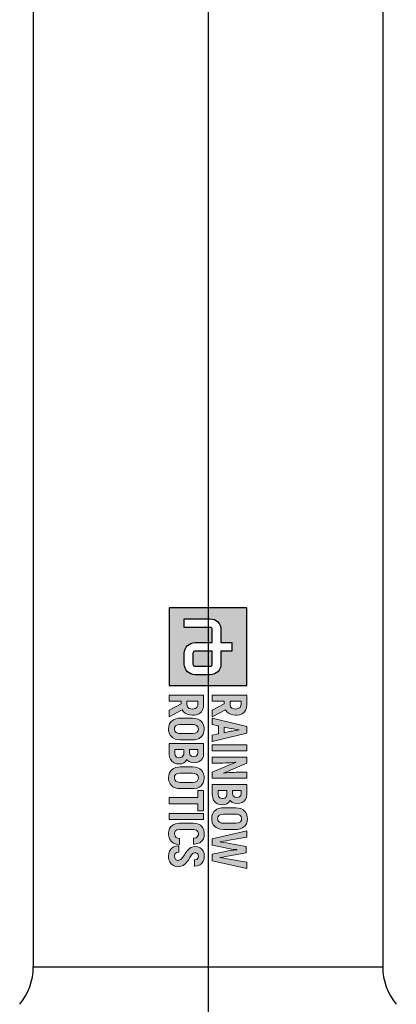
# Model space of a CAD drawing. Header units: millimetres. Extents: x 0 to 5219, y 0 to 2970.
# Tile 95 of 228: x 956 to 1053, y 1650 to 1904. Entities that reach past the tile are written whole.
import ezdxf

# ---------------------------------------------------------------- set-up
doc = ezdxf.new("R2010")
doc.units = ezdxf.units.MM
doc.header["$LTSCALE"] = 0.2
doc.linetypes.add('CENTER2', pattern=[1.125, 0.75, -0.125, 0.125, -0.125])
doc.layers.add('02_Center Line', color=1, linetype='CENTER2')

# ---------------------------------------------------------------- blocks, each defined once
blk = doc.blocks.new('A$C6aa9fa92')
h = blk.add_hatch(color=256)
h.dxf.hatch_style = 1
h.paths.add_polyline_path([(7.594, 0), (0, 0), (0, -7.594), (7.594, -7.594)])
edge = h.paths.add_edge_path(flags=16)
edge.add_spline(control_points=[(5.485, -2.531), (6.067, -2.531), (6.539, -3.003), (6.539, -3.586)], knot_values=[19, 19, 19, 19, 20, 20, 20, 20], degree=3, periodic=0)
edge.add_line((6.539, -3.586), (6.539, -5.063))
edge.add_spline(control_points=[(6.539, -5.063), (6.539, -5.645), (6.067, -6.117), (5.485, -6.117)], knot_values=[4, 4, 4, 4, 5, 5, 5, 5], degree=3, periodic=0)
edge.add_line((5.485, -6.117), (4.43, -6.117))
edge.add_spline(control_points=[(4.43, -6.117), (3.847, -6.117), (3.375, -5.645), (3.375, -5.063)], knot_values=[6, 6, 6, 6, 7, 7, 7, 7], degree=3, periodic=0)
edge.add_line((3.375, -5.063), (3.375, -3.375))
edge.add_line((3.375, -3.375), (2.109, -3.375))
edge.add_spline(control_points=[(2.109, -3.375), (1.993, -3.375), (1.898, -3.47), (1.898, -3.586)], knot_values=[9, 9, 9, 9, 10, 10, 10, 10], degree=3, periodic=0)
edge.add_line((1.898, -3.586), (1.898, -6.117))
edge.add_line((1.898, -6.117), (1.055, -6.117))
edge.add_line((1.055, -6.117), (1.055, -3.586))
edge.add_spline(control_points=[(1.055, -3.586), (1.055, -3.004), (1.527, -2.531), (2.109, -2.531)], knot_values=[13, 13, 13, 13, 14, 14, 14, 14], degree=3, periodic=0)
edge.add_line((2.109, -2.531), (3.375, -2.531))
edge.add_line((3.375, -2.531), (3.375, -1.477))
edge.add_line((3.375, -1.477), (4.219, -1.477))
edge.add_line((4.219, -1.477), (4.219, -2.531))
edge.add_line((4.219, -2.531), (5.485, -2.531))
edge = h.paths.add_edge_path(flags=0)
edge.add_spline(control_points=[(5.485, -3.375), (5.601, -3.375), (5.695, -3.47), (5.695, -3.586)], knot_values=[6, 6, 6, 6, 7, 7, 7, 7], degree=3, periodic=0)
edge.add_line((5.695, -3.586), (5.695, -5.063))
edge.add_spline(control_points=[(5.695, -5.063), (5.695, -5.179), (5.601, -5.274), (5.485, -5.274)], knot_values=[4, 4, 4, 4, 5, 5, 5, 5], degree=3, periodic=0)
edge.add_line((5.485, -5.274), (4.43, -5.274))
edge.add_spline(control_points=[(4.43, -5.274), (4.313, -5.274), (4.219, -5.179), (4.219, -5.063)], knot_values=[2, 2, 2, 2, 3, 3, 3, 3], degree=3, periodic=0)
edge.add_line((4.219, -5.063), (4.219, -3.375))
edge.add_line((4.219, -3.375), (5.485, -3.375))
at = {"ltscale": 2.5}
h = blk.add_hatch(color=256, dxfattribs=at)
h.dxf.hatch_style = 1
h.paths.add_polyline_path([(10.777, -3.375), (11.396, -3.375), (11.529, -2.764), (12.317, -2.764), (12.453, -3.375), (13.069, -3.375), (12.243, -0.001), (11.606, -0.001)])
h.paths.add_polyline_path([(11.65, -2.2), (11.804, -1.476), (11.835, -1.294), (11.875, -1.04), (11.923, -0.694), (11.949, -0.867), (11.997, -1.18), (12.037, -1.415), (12.063, -1.574), (12.199, -2.2)], flags=16)
h.paths.add_polyline_path([(13.394, -3.375), (13.983, -3.375), (13.983, -0.001), (13.394, -0.001)])
h.paths.add_polyline_path([(15.167, -2.355), (15.163, -2.101), (15.156, -1.846), (15.141, -1.596), (15.123, -1.345), (15.097, -1.102), (15.112, -1.088), (15.123, -1.124), (15.182, -1.279), (15.281, -1.541), (15.425, -1.909), (16.073, -3.375), (16.659, -3.375), (16.659, -0.001), (16.077, -0.001), (16.077, -1.029), (16.081, -1.25), (16.092, -1.493), (16.106, -1.743), (16.128, -2.001), (16.164, -2.32), (16.121, -2.215), (16.022, -1.95), (15.959, -1.795), (15.874, -1.589), (15.174, -0.001), (14.585, -0.001), (14.585, -3.375), (15.167, -3.375)])
h.paths.add_polyline_path([(17.261, -3.375), (18.274, -3.375), (18.326, -3.371), (18.58, -3.335), (18.797, -3.246), (18.989, -3.102), (19.022, -3.069), (19.151, -2.874), (19.232, -2.649), (19.258, -2.388), (19.232, -2.171), (19.147, -1.942), (19.029, -1.787), (18.827, -1.644), (18.878, -1.603), (19.022, -1.423), (19.107, -1.202), (19.136, -0.94), (19.136, -0.933), (19.107, -0.671), (19.026, -0.447), (18.889, -0.259), (18.724, -0.122), (18.503, -0.034), (18.245, -0.001), (17.261, -0.001)])
h.paths.add_polyline_path([(17.851, -2.815), (17.851, -1.942), (18.29, -1.942), (18.528, -2.053), (18.595, -2.141), (18.657, -2.418), (18.584, -2.649), (18.429, -2.775), (18.182, -2.815)], flags=16)
h.paths.add_polyline_path([(17.851, -1.39), (17.851, -0.561), (18.156, -0.561), (18.344, -0.594), (18.488, -0.73), (18.536, -0.966), (18.506, -1.176), (18.385, -1.334), (18.175, -1.39)], flags=16)
h.paths.add_polyline_path([(20.609, -3.43), (20.753, -3.423), (21, -3.375), (21.21, -3.276), (21.39, -3.128), (21.482, -3.01), (21.586, -2.804), (21.648, -2.565), (21.67, -2.288), (21.67, -1.088), (21.659, -0.9), (21.611, -0.646), (21.519, -0.432), (21.39, -0.248), (21.302, -0.167), (21.107, -0.041), (20.875, 0.032), (20.609, 0.054), (20.466, 0.047), (20.219, -0.001), (20.005, -0.1), (19.832, -0.248), (19.736, -0.369), (19.63, -0.576), (19.567, -0.811), (19.549, -1.088), (19.549, -2.288), (19.556, -2.48), (19.607, -2.73), (19.696, -2.948), (19.832, -3.128), (19.917, -3.213), (20.112, -3.335), (20.344, -3.408)])
h.paths.add_polyline_path([(20.609, -2.859), (20.462, -2.841), (20.293, -2.741), (20.193, -2.557), (20.156, -2.288), (20.156, -1.088), (20.171, -0.9), (20.252, -0.686), (20.396, -0.561), (20.609, -0.517), (20.753, -0.535), (20.923, -0.634), (21.026, -0.819), (21.059, -1.088), (21.059, -2.288), (21.044, -2.473), (20.967, -2.686), (20.823, -2.815)], flags=16)
h.paths.add_polyline_path([(22.891, -2.631), (22.873, -2.631), (22.854, -2.506), (22.825, -2.288), (22.78, -2.023), (22.725, -1.714), (22.423, -0.001), (21.812, -0.001), (22.567, -3.375), (23.197, -3.375), (23.477, -2.078), (23.495, -1.99), (23.543, -1.754), (23.58, -1.511), (23.613, -1.253), (23.642, -0.984), (23.661, -0.984), (23.668, -1.084), (23.694, -1.338), (23.727, -1.589), (23.768, -1.835), (23.819, -2.078), (24.099, -3.375), (24.729, -3.375), (25.484, -0.001), (24.873, -0.001), (24.571, -1.714), (24.53, -1.935), (24.482, -2.211), (24.449, -2.443), (24.423, -2.631), (24.405, -2.631), (24.394, -2.561), (24.364, -2.377), (24.32, -2.093), (24.258, -1.703), (23.959, -0.052), (23.337, -0.052), (23.038, -1.703), (22.99, -1.997), (22.939, -2.314), (22.906, -2.524)])
h.paths.add_polyline_path([(21.677, -5.167), (21.733, -4.923), (21.865, -4.776), (22.071, -4.728), (22.197, -4.739), (22.399, -4.846), (22.469, -4.96), (22.525, -5.225), (23.114, -5.225), (23.103, -5.082), (23.051, -4.828), (22.959, -4.61), (22.827, -4.43), (22.768, -4.375), (22.576, -4.253), (22.344, -4.179), (22.075, -4.157), (21.983, -4.157), (21.729, -4.201), (21.512, -4.294), (21.335, -4.433), (21.261, -4.522), (21.151, -4.721), (21.088, -4.957), (21.066, -5.233), (21.066, -6.581), (21.07, -6.721), (21.114, -6.979), (21.202, -7.196), (21.335, -7.373), (21.39, -7.425), (21.578, -7.55), (21.81, -7.627), (22.075, -7.653), (22.189, -7.649), (22.443, -7.605), (22.661, -7.517), (22.841, -7.377), (22.908, -7.299), (23.025, -7.1), (23.095, -6.868), (23.129, -6.592), (22.536, -6.592), (22.51, -6.762), (22.378, -7.01), (22.043, -7.085), (21.832, -7.008), (21.714, -6.843), (21.677, -6.581)])
h.paths.add_polyline_path([(24.012, -5.27), (23.934, -5.041), (24.041, -4.802), (24.288, -4.728), (24.454, -4.758), (24.602, -4.89), (24.653, -5.13), (25.261, -5.13), (25.257, -5.082), (25.22, -4.82), (25.136, -4.599), (24.999, -4.415), (24.97, -4.389), (24.782, -4.26), (24.554, -4.183), (24.288, -4.157), (24.266, -4.157), (24.005, -4.187), (23.78, -4.268), (23.596, -4.4), (23.46, -4.562), (23.368, -4.78), (23.334, -5.034), (23.357, -5.233), (23.438, -5.465), (23.522, -5.605), (23.688, -5.782), (23.802, -5.874), (24.012, -6.021), (24.134, -6.098), (24.397, -6.263), (24.61, -6.463), (24.701, -6.741), (24.574, -7.014), (24.283, -7.084), (24.053, -7.03), (23.92, -6.883), (23.872, -6.64), (23.268, -6.64), (23.272, -6.739), (23.316, -6.994), (23.408, -7.211), (23.548, -7.391), (23.596, -7.439), (23.791, -7.561), (24.02, -7.638), (24.288, -7.66), (24.377, -7.66), (24.631, -7.62), (24.848, -7.531), (25.048, -7.38), (25.191, -7.185), (25.279, -6.964), (25.309, -6.714), (25.298, -6.555), (25.235, -6.319), (25.184, -6.216), (25.04, -6.021), (24.966, -5.955), (24.767, -5.796), (24.694, -5.745), (24.48, -5.616), (24.421, -5.583), (24.211, -5.45), (24.193, -5.439)])
h.paths.add_polyline_path([(20.112, -7.594), (20.705, -7.594), (20.705, -4.224), (20.112, -4.224)])
h.paths.add_polyline_path([(18.546, -7.594), (19.154, -7.594), (19.154, -4.787), (19.832, -4.787), (19.832, -4.224), (17.868, -4.224), (17.868, -4.787), (18.546, -4.787)])
h.paths.add_polyline_path([(17.672, -6.511), (17.672, -5.306), (17.665, -5.119), (17.613, -4.868), (17.525, -4.651), (17.392, -4.47), (17.304, -4.386), (17.109, -4.264), (16.88, -4.19), (16.615, -4.165), (16.471, -4.172), (16.225, -4.224), (16.011, -4.319), (15.834, -4.47), (15.738, -4.588), (15.635, -4.794), (15.573, -5.034), (15.55, -5.306), (15.55, -6.511), (15.561, -6.703), (15.609, -6.949), (15.701, -7.167), (15.834, -7.347), (15.922, -7.432), (16.118, -7.553), (16.35, -7.627), (16.615, -7.653), (16.755, -7.646), (17.002, -7.594), (17.215, -7.498), (17.392, -7.347), (17.488, -7.229), (17.591, -7.023), (17.654, -6.784)])
h.paths.add_polyline_path([(17.05, -6.695), (16.972, -6.909), (16.825, -7.038), (16.615, -7.078), (16.464, -7.06), (16.298, -6.96), (16.195, -6.78), (16.162, -6.511), (16.162, -5.306), (16.177, -5.119), (16.254, -4.909), (16.401, -4.78), (16.615, -4.739), (16.759, -4.758), (16.928, -4.853), (17.028, -5.038), (17.061, -5.306), (17.061, -6.511)], flags=16)
h.paths.add_polyline_path([(14.832, -5.866), (14.88, -5.822), (15.024, -5.645), (15.112, -5.424), (15.142, -5.163), (15.142, -5.155), (15.112, -4.894), (15.031, -4.669), (14.895, -4.478), (14.725, -4.345), (14.508, -4.253), (14.25, -4.224), (13.263, -4.224), (13.263, -7.594), (14.331, -7.594), (14.582, -7.557), (14.803, -7.469), (14.991, -7.325), (15.024, -7.288), (15.156, -7.097), (15.234, -6.868), (15.259, -6.607), (15.237, -6.389), (15.149, -6.165), (15.031, -6.01)])
h.paths.add_polyline_path([(14.327, -6.176), (14.534, -6.275), (14.6, -6.36), (14.661, -6.632), (14.589, -6.868), (14.434, -6.994), (14.188, -7.034), (13.856, -7.034), (13.856, -6.165), (14.184, -6.165)], flags=16)
h.paths.add_polyline_path([(14.176, -5.609), (13.856, -5.609), (13.856, -4.783), (14.158, -4.783), (14.346, -4.817), (14.49, -4.949), (14.537, -5.185), (14.508, -5.395), (14.39, -5.557)], flags=16)
h.paths.add_polyline_path([(12.899, -5.306), (12.888, -5.119), (12.84, -4.868), (12.752, -4.651), (12.619, -4.47), (12.531, -4.386), (12.336, -4.264), (12.103, -4.19), (11.842, -4.165), (11.698, -4.172), (11.448, -4.224), (11.238, -4.319), (11.061, -4.47), (10.965, -4.588), (10.862, -4.794), (10.799, -5.034), (10.777, -5.306), (10.777, -6.511), (10.788, -6.703), (10.836, -6.949), (10.928, -7.167), (11.061, -7.347), (11.149, -7.432), (11.345, -7.553), (11.573, -7.627), (11.842, -7.653), (11.982, -7.646), (12.229, -7.594), (12.442, -7.498), (12.619, -7.347), (12.711, -7.229), (12.818, -7.023), (12.877, -6.784), (12.899, -6.511)])
h.paths.add_polyline_path([(12.288, -6.511), (12.273, -6.695), (12.196, -6.909), (12.052, -7.038), (11.842, -7.078), (11.691, -7.06), (11.525, -6.96), (11.422, -6.78), (11.389, -6.511), (11.389, -5.306), (11.404, -5.119), (11.481, -4.909), (11.628, -4.78), (11.842, -4.739), (11.986, -4.758), (12.155, -4.853), (12.255, -5.038), (12.288, -5.306)], flags=16)
h.paths.add_polyline_path([(10.487, -5.31), (10.48, -5.163), (10.436, -4.909), (10.347, -4.688), (10.218, -4.507), (10.145, -4.437), (9.949, -4.319), (9.717, -4.246), (9.448, -4.224), (8.524, -4.224), (8.524, -7.594), (9.117, -7.594), (9.117, -6.419), (9.386, -6.419), (9.986, -7.594), (10.638, -7.594), (9.957, -6.312), (9.964, -6.308), (10.152, -6.187), (10.299, -6.028), (10.402, -5.826), (10.465, -5.59)])
h.paths.add_polyline_path([(9.872, -5.461), (9.802, -5.679), (9.658, -5.811), (9.445, -5.855), (9.117, -5.855), (9.117, -4.787), (9.532, -4.787), (9.736, -4.883), (9.846, -5.056), (9.883, -5.318)], flags=16)
h.paths.add_polyline_path([(9.964, -2.09), (10.152, -1.968), (10.299, -1.806), (10.402, -1.607), (10.465, -1.368), (10.487, -1.091), (10.48, -0.94), (10.436, -0.686), (10.347, -0.469), (10.218, -0.288), (10.145, -0.218), (9.949, -0.097), (9.717, -0.027), (9.448, -0.001), (8.524, -0.001), (8.524, -3.375), (9.117, -3.375), (9.117, -2.2), (9.386, -2.2), (9.986, -3.375), (10.638, -3.375), (9.957, -2.093)])
h.paths.add_polyline_path([(9.658, -1.592), (9.445, -1.636), (9.117, -1.636), (9.117, -0.564), (9.532, -0.564), (9.736, -0.66), (9.846, -0.833), (9.883, -1.095), (9.872, -1.239), (9.802, -1.46)], flags=16)
h = blk.add_hatch(color=256)
h.dxf.hatch_style = 1
edge = h.paths.add_edge_path()
edge.add_spline(control_points=[(4.219, -5.063), (4.219, -5.179), (4.313, -5.274), (4.43, -5.274)], knot_values=[2, 2, 2, 2, 3, 3, 3, 3], degree=3, periodic=0)
edge.add_line((4.43, -5.274), (5.485, -5.274))
edge.add_spline(control_points=[(5.485, -5.274), (5.601, -5.274), (5.695, -5.179), (5.695, -5.063)], knot_values=[4, 4, 4, 4, 5, 5, 5, 5], degree=3, periodic=0)
edge.add_line((5.695, -5.063), (5.695, -3.586))
edge.add_spline(control_points=[(5.695, -3.586), (5.695, -3.47), (5.601, -3.375), (5.485, -3.375)], knot_values=[6, 6, 6, 6, 7, 7, 7, 7], degree=3, periodic=0)
edge.add_line((5.485, -3.375), (4.219, -3.375))
edge.add_line((4.219, -3.375), (4.219, -5.063))
for p, q in [((0, 0), (0, -7.594)), ((7.594, 0), (0, 0)), ((7.594, -7.594), (7.594, 0)), ((3.375, -2.531), (3.375, -1.477)), ((3.375, -1.477), (4.219, -1.477)), ((4.219, -1.477), (4.219, -2.531)), ((2.109, -2.531), (3.375, -2.531)), ((4.219, -2.531), (5.485, -2.531)), ((1.055, -6.117), (1.055, -3.586)), ((1.898, -3.586), (1.898, -6.117)), ((3.375, -3.375), (2.109, -3.375)), ((3.375, -5.063), (3.375, -3.375)), ((5.485, -3.375), (4.219, -3.375)), ((4.219, -3.375), (4.219, -5.063)), ((5.695, -5.063), (5.695, -3.586)), ((6.539, -3.586), (6.539, -5.063)), ((4.43, -5.274), (5.485, -5.274)), ((1.898, -6.117), (1.055, -6.117)), ((5.485, -6.117), (4.43, -6.117)), ((0, -7.594), (7.594, -7.594))]:
    blk.add_line(p, q)
at = {"lineweight": 0}
for points in [[(20.609, 0.054), (20.466, 0.047), (20.219, -0.001), (20.005, -0.1), (19.832, -0.248), (19.736, -0.369), (19.63, -0.576), (19.567, -0.811), (19.549, -1.088), (19.549, -2.288), (19.556, -2.48), (19.607, -2.73), (19.696, -2.948)], [(21.519, -0.432), (21.39, -0.248), (21.302, -0.167), (21.107, -0.041), (20.875, 0.032), (20.609, 0.054)], [(9.448, -0.001), (8.524, -0.001), (8.524, -3.375), (9.117, -3.375), (9.117, -2.2), (9.386, -2.2)], [(9.445, -0.564), (9.555, -0.576), (9.736, -0.66), (9.846, -0.833), (9.883, -1.095), (9.872, -1.239), (9.802, -1.46), (9.658, -1.592), (9.445, -1.636), (9.117, -1.636)], [(9.117, -1.636), (9.117, -0.564), (9.445, -0.564)], [(10.347, -0.469), (10.218, -0.288), (10.145, -0.218), (9.949, -0.097), (9.717, -0.027), (9.448, -0.001)], [(10.299, -1.806), (10.402, -1.607), (10.465, -1.368), (10.487, -1.091), (10.48, -0.94), (10.436, -0.686), (10.347, -0.469)], [(12.243, -0.001), (11.606, -0.001), (10.777, -3.375), (11.396, -3.375), (11.529, -2.764), (12.317, -2.764)], [(11.65, -2.2), (11.783, -1.574), (11.798, -1.511), (11.835, -1.294), (11.875, -1.04), (11.916, -0.745), (11.93, -0.745)], [(11.93, -0.745), (11.949, -0.867), (11.997, -1.18), (12.037, -1.415), (12.063, -1.574), (12.199, -2.2), (11.65, -2.2)], [(12.317, -2.764), (12.453, -3.375), (13.069, -3.375), (12.243, -0.001)], [(15.174, -0.001), (14.585, -0.001), (14.585, -3.375), (15.167, -3.375), (15.167, -2.355), (15.163, -2.101), (15.156, -1.846), (15.141, -1.596), (15.123, -1.345), (15.097, -1.102), (15.112, -1.088)], [(16.147, -2.277), (16.121, -2.215), (16.022, -1.95), (15.959, -1.795), (15.874, -1.589), (15.174, -0.001)], [(16.073, -3.375), (16.659, -3.375), (16.659, -0.001)], [(16.659, -0.001), (16.077, -0.001), (16.077, -1.029), (16.081, -1.25), (16.092, -1.493), (16.106, -1.743), (16.128, -2.001), (16.158, -2.263), (16.147, -2.277)], [(18.245, -0.001), (17.261, -0.001), (17.261, -3.375), (18.274, -3.375), (18.326, -3.371), (18.58, -3.335), (18.797, -3.246), (18.989, -3.102), (19.022, -3.069), (19.151, -2.874)], [(18.156, -0.561), (18.344, -0.594), (18.488, -0.73), (18.536, -0.966), (18.506, -1.176), (18.385, -1.334), (18.175, -1.39), (17.851, -1.39)], [(17.851, -1.39), (17.851, -0.561), (18.156, -0.561)], [(19.026, -0.447), (18.889, -0.259), (18.724, -0.122), (18.503, -0.034), (18.245, -0.001)], [(19.022, -1.423), (19.107, -1.202), (19.136, -0.94), (19.136, -0.933), (19.107, -0.671), (19.026, -0.447)], [(19.696, -2.948), (19.832, -3.128), (19.917, -3.213), (20.112, -3.335), (20.344, -3.408), (20.609, -3.43), (20.753, -3.423), (21, -3.375), (21.21, -3.276), (21.39, -3.128), (21.482, -3.01), (21.586, -2.804), (21.648, -2.565), (21.67, -2.288), (21.67, -1.088), (21.659, -0.9), (21.611, -0.646), (21.519, -0.432)], [(20.609, -2.859), (20.462, -2.841), (20.293, -2.741), (20.193, -2.557), (20.156, -2.288), (20.156, -1.088), (20.171, -0.9), (20.252, -0.686), (20.396, -0.561), (20.609, -0.517)], [(20.609, -0.517), (20.753, -0.535), (20.923, -0.634), (21.026, -0.819), (21.059, -1.088), (21.059, -2.288), (21.044, -2.473), (20.967, -2.686), (20.823, -2.815), (20.609, -2.859)], [(22.423, -0.001), (21.812, -0.001), (22.567, -3.375)], [(22.873, -2.631), (22.854, -2.506), (22.825, -2.288), (22.78, -2.023), (22.725, -1.714), (22.423, -0.001)], [(23.959, -0.052), (23.337, -0.052), (23.038, -1.703), (22.99, -1.997), (22.939, -2.314), (22.906, -2.524), (22.891, -2.631), (22.873, -2.631)], [(24.405, -2.631), (24.394, -2.561), (24.364, -2.377), (24.32, -2.093), (24.258, -1.703), (23.959, -0.052)], [(24.099, -3.375), (24.729, -3.375), (25.484, -0.001)], [(25.484, -0.001), (24.873, -0.001), (24.571, -1.714), (24.53, -1.935), (24.482, -2.211), (24.449, -2.443), (24.423, -2.631), (24.405, -2.631)], [(9.957, -2.093), (9.964, -2.09), (10.152, -1.968), (10.299, -1.806)], [(15.112, -1.088), (15.123, -1.124), (15.182, -1.279), (15.281, -1.541), (15.425, -1.909), (16.073, -3.375)], [(19.147, -1.942), (19.029, -1.787), (18.827, -1.644), (18.878, -1.603), (19.022, -1.423)], [(22.567, -3.375), (23.197, -3.375), (23.477, -2.078), (23.495, -1.99), (23.543, -1.754), (23.58, -1.511), (23.613, -1.253), (23.642, -0.984), (23.661, -0.984)], [(23.661, -0.984), (23.668, -1.084), (23.694, -1.338), (23.727, -1.589), (23.768, -1.835), (23.819, -2.078), (24.099, -3.375)], [(9.386, -2.2), (9.986, -3.375), (10.638, -3.375), (9.957, -2.093)], [(18.178, -1.942), (18.322, -1.957), (18.528, -2.053), (18.595, -2.141), (18.65, -2.388), (18.65, -2.439), (18.584, -2.649), (18.429, -2.775), (18.182, -2.815), (17.851, -2.815)], [(17.851, -2.815), (17.851, -1.942), (18.178, -1.942)], [(19.151, -2.874), (19.232, -2.649), (19.258, -2.388), (19.232, -2.171), (19.147, -1.942)], [(9.448, -4.224), (8.524, -4.224), (8.524, -7.594), (9.117, -7.594), (9.117, -6.419), (9.386, -6.419)], [(9.445, -4.787), (9.555, -4.798), (9.736, -4.883), (9.846, -5.056), (9.883, -5.318), (9.872, -5.461), (9.802, -5.679), (9.658, -5.811), (9.445, -5.855), (9.117, -5.855)], [(9.117, -5.855), (9.117, -4.787), (9.445, -4.787)], [(10.347, -4.688), (10.218, -4.507), (10.145, -4.437), (9.949, -4.319), (9.717, -4.246), (9.448, -4.224)], [(10.299, -6.028), (10.402, -5.826), (10.465, -5.59), (10.487, -5.31), (10.48, -5.163), (10.436, -4.909), (10.347, -4.688)], [(11.842, -4.165), (11.698, -4.172), (11.448, -4.224), (11.238, -4.319), (11.061, -4.47), (10.965, -4.588), (10.862, -4.794), (10.799, -5.034), (10.777, -5.306), (10.777, -6.511), (10.788, -6.703), (10.836, -6.949), (10.928, -7.167)], [(10.928, -7.167), (11.061, -7.347), (11.149, -7.432), (11.345, -7.553), (11.573, -7.627), (11.842, -7.653), (11.982, -7.646), (12.229, -7.594), (12.442, -7.498), (12.619, -7.347), (12.711, -7.229), (12.818, -7.023), (12.877, -6.784), (12.899, -6.511), (12.899, -5.306), (12.888, -5.119), (12.84, -4.868), (12.752, -4.651)], [(11.842, -7.078), (11.691, -7.06), (11.525, -6.96), (11.422, -6.78), (11.389, -6.511), (11.389, -5.306), (11.404, -5.119), (11.481, -4.909), (11.628, -4.78), (11.842, -4.739)], [(12.752, -4.651), (12.619, -4.47), (12.531, -4.386), (12.336, -4.264), (12.103, -4.19), (11.842, -4.165)], [(11.842, -4.739), (11.986, -4.758), (12.155, -4.853), (12.255, -5.038), (12.288, -5.306), (12.288, -6.511), (12.273, -6.695), (12.196, -6.909), (12.052, -7.038), (11.842, -7.078)], [(14.25, -4.224), (13.263, -4.224), (13.263, -7.594), (14.331, -7.594), (14.582, -7.557), (14.803, -7.469), (14.991, -7.325), (15.024, -7.288), (15.156, -7.097)], [(14.158, -4.783), (14.346, -4.817), (14.49, -4.949), (14.537, -5.185), (14.508, -5.395), (14.39, -5.557), (14.176, -5.609), (13.856, -5.609)], [(13.856, -5.609), (13.856, -4.783), (14.158, -4.783)], [(15.031, -4.669), (14.895, -4.478), (14.725, -4.345), (14.508, -4.253), (14.25, -4.224)], [(15.024, -5.645), (15.112, -5.424), (15.142, -5.163), (15.142, -5.155), (15.112, -4.894), (15.031, -4.669)], [(16.615, -4.165), (16.471, -4.172), (16.225, -4.224), (16.011, -4.319), (15.834, -4.47), (15.738, -4.588), (15.635, -4.794), (15.573, -5.034), (15.55, -5.306), (15.55, -6.511), (15.561, -6.703), (15.609, -6.949), (15.701, -7.167)], [(15.701, -7.167), (15.834, -7.347), (15.922, -7.432), (16.118, -7.553), (16.35, -7.627), (16.615, -7.653), (16.755, -7.646), (17.002, -7.594), (17.215, -7.498), (17.392, -7.347), (17.488, -7.229), (17.591, -7.023), (17.654, -6.784), (17.672, -6.511), (17.672, -5.306), (17.665, -5.119), (17.613, -4.868), (17.525, -4.651)], [(16.615, -7.078), (16.464, -7.06), (16.298, -6.96), (16.195, -6.78), (16.162, -6.511), (16.162, -5.306), (16.177, -5.119), (16.254, -4.909), (16.401, -4.78), (16.615, -4.739)], [(17.525, -4.651), (17.392, -4.47), (17.304, -4.386), (17.109, -4.264), (16.88, -4.19), (16.615, -4.165)], [(16.615, -4.739), (16.759, -4.758), (16.928, -4.853), (17.028, -5.038), (17.061, -5.306), (17.061, -6.511), (17.05, -6.695), (16.972, -6.909), (16.825, -7.038), (16.615, -7.078)], [(21.151, -4.721), (21.088, -4.957), (21.066, -5.233), (21.066, -6.581), (21.07, -6.721), (21.114, -6.979), (21.202, -7.196), (21.335, -7.373), (21.39, -7.425), (21.578, -7.55), (21.81, -7.627), (22.075, -7.653), (22.189, -7.649), (22.443, -7.605), (22.661, -7.517), (22.841, -7.377), (22.908, -7.299), (23.025, -7.1)], [(22.075, -4.157), (21.983, -4.157), (21.729, -4.201), (21.512, -4.294), (21.335, -4.433), (21.261, -4.522), (21.151, -4.721)], [(22.075, -7.078), (22.024, -7.078), (21.832, -7.008), (21.714, -6.843), (21.677, -6.581), (21.677, -5.167), (21.733, -4.923), (21.865, -4.776), (22.071, -4.728)], [(22.071, -4.728), (22.197, -4.739), (22.399, -4.846), (22.469, -4.96), (22.525, -5.225), (23.114, -5.225), (23.103, -5.082), (23.051, -4.828), (22.959, -4.61), (22.827, -4.43), (22.768, -4.375), (22.576, -4.253), (22.344, -4.179), (22.075, -4.157)], [(24.288, -4.157), (24.266, -4.157), (24.005, -4.187), (23.78, -4.268), (23.596, -4.4), (23.46, -4.562), (23.368, -4.78), (23.334, -5.034), (23.357, -5.233), (23.438, -5.465), (23.522, -5.605), (23.688, -5.782), (23.802, -5.874), (24.012, -6.021), (24.134, -6.098), (24.34, -6.227), (24.41, -6.275), (24.591, -6.445), (24.616, -6.482), (24.69, -6.706), (24.69, -6.765), (24.591, -6.979), (24.535, -7.023), (24.292, -7.082)], [(25.191, -7.185), (25.279, -6.964), (25.309, -6.714), (25.298, -6.555), (25.235, -6.319), (25.184, -6.216), (25.04, -6.021), (24.966, -5.955), (24.767, -5.796), (24.694, -5.745), (24.48, -5.616), (24.421, -5.583), (24.211, -5.45), (24.193, -5.439), (24.012, -5.27), (23.935, -5.045), (23.939, -5.03), (24.034, -4.817), (24.053, -4.798), (24.288, -4.728)], [(25.136, -4.599), (24.999, -4.415), (24.97, -4.389), (24.782, -4.26), (24.554, -4.183), (24.288, -4.157)], [(24.288, -4.728), (24.454, -4.758), (24.602, -4.89), (24.653, -5.13), (25.261, -5.13), (25.257, -5.082), (25.22, -4.82), (25.136, -4.599)], [(15.149, -6.165), (15.031, -6.01), (14.832, -5.866), (14.88, -5.822), (15.024, -5.645)], [(9.386, -6.419), (9.986, -7.594), (10.638, -7.594), (9.957, -6.312)], [(9.957, -6.312), (9.964, -6.308), (10.152, -6.187), (10.299, -6.028)], [(14.184, -6.165), (14.327, -6.176), (14.534, -6.275), (14.6, -6.36), (14.655, -6.607), (14.652, -6.662), (14.589, -6.868), (14.434, -6.994), (14.188, -7.034), (13.856, -7.034)], [(13.856, -7.034), (13.856, -6.165), (14.184, -6.165)], [(15.156, -7.097), (15.234, -6.868), (15.259, -6.607), (15.237, -6.389), (15.149, -6.165)], [(23.129, -6.592), (22.536, -6.592), (22.51, -6.762), (22.407, -6.957), (22.322, -7.023), (22.075, -7.078)], [(23.025, -7.1), (23.095, -6.868), (23.129, -6.592)], [(23.872, -6.64), (23.268, -6.64), (23.272, -6.739), (23.316, -6.994), (23.408, -7.211), (23.548, -7.391), (23.596, -7.439), (23.791, -7.561), (24.02, -7.638), (24.288, -7.66), (24.377, -7.66), (24.631, -7.62), (24.848, -7.531), (25.033, -7.391), (25.047, -7.38), (25.191, -7.185)], [(24.292, -7.082), (24.274, -7.082), (24.053, -7.03), (23.92, -6.883), (23.872, -6.64)]]:
    blk.add_lwpolyline(points, dxfattribs=at)
for points in [[(13.394, -0.001), (13.983, -0.001), (13.983, -3.375), (13.394, -3.375), (13.394, -0.001)], [(19.832, -4.224), (17.868, -4.224), (17.868, -4.787), (18.546, -4.787), (18.546, -7.594), (19.154, -7.594), (19.154, -4.787), (19.832, -4.787)], [(20.112, -4.224), (20.705, -4.224), (20.705, -7.594), (20.112, -7.594), (20.112, -4.224)]]:
    blk.add_lwpolyline(points, close=True, dxfattribs=at)
for points in [[(1.055, -3.586), (1.055, -3.004), (1.527, -2.531), (2.109, -2.531)], [(5.485, -2.531), (6.067, -2.531), (6.539, -3.003), (6.539, -3.586)], [(2.109, -3.375), (1.993, -3.375), (1.898, -3.47), (1.898, -3.586)], [(5.695, -3.586), (5.695, -3.47), (5.601, -3.375), (5.485, -3.375)], [(4.43, -6.117), (3.847, -6.117), (3.375, -5.645), (3.375, -5.063)], [(4.219, -5.063), (4.219, -5.179), (4.313, -5.274), (4.43, -5.274)], [(6.539, -5.063), (6.539, -5.645), (6.067, -6.117), (5.485, -6.117)], [(5.485, -5.274), (5.601, -5.274), (5.695, -5.179), (5.695, -5.063)]]:
    blk.add_open_spline(points, degree=3)
blk = doc.blocks.new('A$C78aa98c1')
for p, q in [((-45, 1323), (-45, 919.1)), ((45, 1323), (45, 919.1)), ((-45, 919.1), (45, 919.1))]:
    blk.add_line(p, q)
for centre, start, end in [((-60, 919.1), 320, 0), ((60, 919.1), 180, 220)]:
    blk.add_arc(centre, 15, start, end)
at = {"layer": '02_Center Line'}
blk.add_line((0, 1565), (0, -20), dxfattribs=at)
at = {"ltscale": 2.5, "xscale": 2.633687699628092, "yscale": 2.633687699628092, "zscale": 2.633687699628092, "rotation": 270}
blk.add_blockref('A$C6aa9fa92', (10, 1011.57), dxfattribs=at)

msp = doc.modelspace()

# ---------------------------------------------------------------- linework, layer by layer
at = {"layer": '02_Center Line'}
msp.add_line((1004.425, 2290.824), (1004.425, 858.048), dxfattribs=at)

# ---------------------------------------------------------------- block references
msp.add_blockref('A$C78aa98c1', (1004.425, 740.896))

doc.saveas('drawing.dxf')
